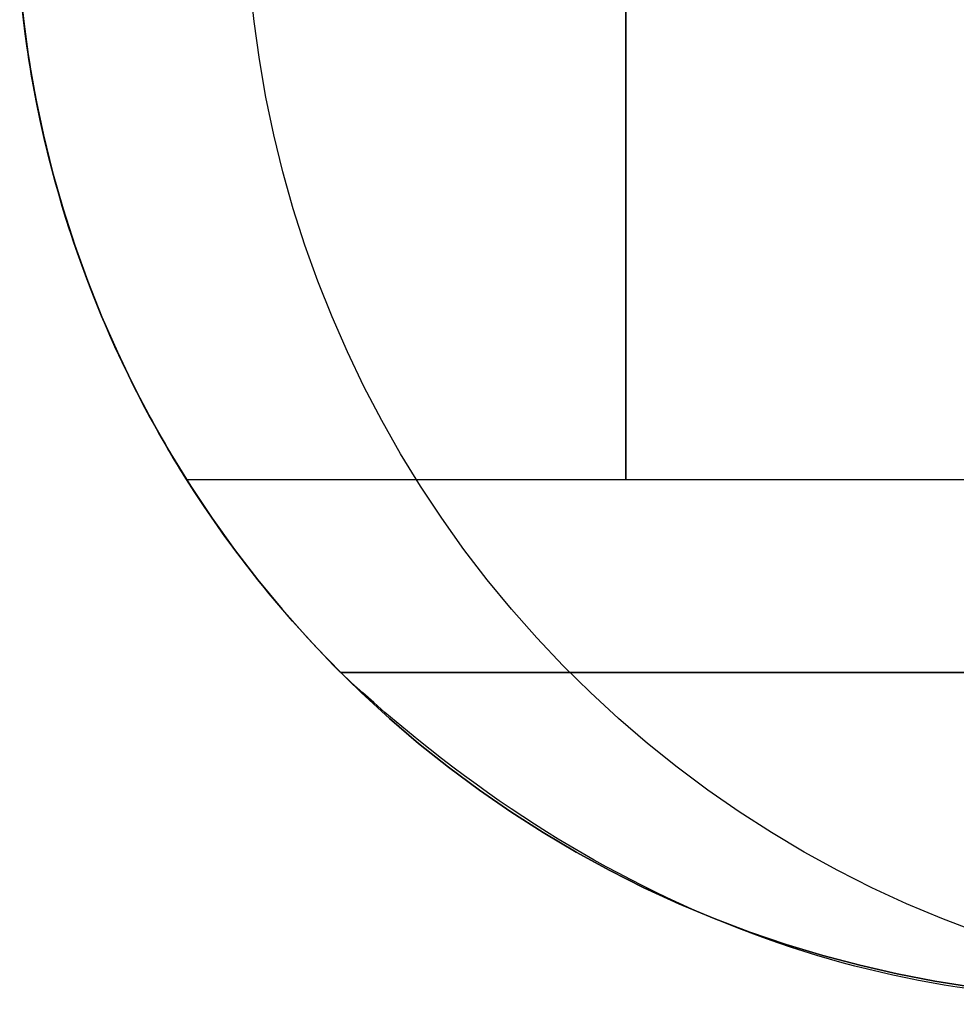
# Model space of a CAD drawing. Extents: x -3378 to 3007, y -425 to 173.
# Tile 127 of 256: x -1855 to -1842, y 59 to 72. Entities that reach past the tile are written whole.
import ezdxf

# ---------------------------------------------------------------- set-up
doc = ezdxf.new("R2010")
doc.units = 0
doc.layers.add('PREDEFINITO', color=7, linetype='CONTINUOUS')

msp = doc.modelspace()

# ---------------------------------------------------------------- linework, layer by layer
at = {"layer": 'PREDEFINITO'}
for p, q in [((-1854.611, 72.193, 2295), (-1854.665, 72.708, 2295)), ((-1854.665, 72.708, 1820), (-1854.611, 72.193, 1820)), ((-1854.611, 72.193, 2057.5), (-1854.665, 72.708, 2057.5)), ((-1851.497, 72.193, 2364.177), (-1851.55, 72.708, 2364.181)), ((-1854.614, 72.217, 1845.716), (-1854.636, 72.412, 1845.758)), ((-1854.636, 72.412, 1830.076), (-1854.614, 72.217, 1830.118)), ((-1854.614, 72.217, 2269.799), (-1854.636, 72.412, 2269.841)), ((-1854.636, 72.412, 2254.159), (-1854.614, 72.217, 2254.201)), ((-1854.614, 72.217, 1421.632), (-1854.636, 72.412, 1421.674)), ((-1854.595, 72.066, 1345.125), (-1854.624, 72.305, 1345.096)), ((-1854.59, 72.024, 1845.669), (-1854.614, 72.217, 1845.716)), ((-1854.614, 72.217, 1830.118), (-1854.59, 72.024, 1830.165)), ((-1854.59, 72.024, 2269.752), (-1854.614, 72.217, 2269.799)), ((-1854.614, 72.217, 2254.201), (-1854.59, 72.024, 2254.248)), ((-1854.59, 72.024, 1421.586), (-1854.614, 72.217, 1421.632)), ((-1854.614, 72.217, 1406.035), (-1854.59, 72.024, 1406.082)), ((-1854.54, 71.68, 2295), (-1854.611, 72.193, 2295)), ((-1854.611, 72.193, 1820), (-1854.54, 71.68, 1820)), ((-1854.54, 71.68, 2057.5), (-1854.611, 72.193, 2057.5)), ((-1851.426, 71.68, 2364.17), (-1851.497, 72.193, 2364.177)), ((-1854.561, 71.822, 1345.159), (-1854.595, 72.066, 1345.125)), ((-1854.563, 71.832, 1845.617), (-1854.59, 72.024, 1845.669)), ((-1854.59, 72.024, 1830.165), (-1854.563, 71.832, 1830.216)), ((-1854.563, 71.832, 2269.7), (-1854.59, 72.024, 2269.752)), ((-1854.59, 72.024, 2254.248), (-1854.563, 71.832, 2254.3)), ((-1854.563, 71.832, 1421.534), (-1854.59, 72.024, 1421.586)), ((-1854.59, 72.024, 1406.082), (-1854.563, 71.832, 1406.133)), ((-1854.534, 71.643, 1845.561), (-1854.563, 71.832, 1845.617)), ((-1854.563, 71.832, 1830.216), (-1854.534, 71.643, 1830.272)), ((-1854.534, 71.643, 2269.644), (-1854.563, 71.832, 2269.7)), ((-1854.563, 71.832, 2254.3), (-1854.534, 71.643, 2254.356)), ((-1854.534, 71.643, 1421.478), (-1854.563, 71.832, 1421.534)), ((-1854.563, 71.832, 1406.133), (-1854.534, 71.643, 1406.189)), ((-1854.524, 71.579, 1345.197), (-1854.561, 71.822, 1345.159)), ((-1854.451, 71.17, 2295), (-1854.54, 71.68, 2295)), ((-1854.54, 71.68, 1820), (-1854.451, 71.17, 1820)), ((-1854.451, 71.17, 2057.5), (-1854.54, 71.68, 2057.5)), ((-1854.503, 71.454, 1845.501), (-1854.534, 71.643, 1845.561)), ((-1854.534, 71.643, 1830.272), (-1854.503, 71.454, 1830.333)), ((-1854.503, 71.454, 2269.584), (-1854.534, 71.643, 2269.644)), ((-1854.534, 71.643, 2254.356), (-1854.503, 71.454, 2254.416)), ((-1854.503, 71.454, 1421.418), (-1854.534, 71.643, 1421.478)), ((-1854.534, 71.643, 1406.189), (-1854.503, 71.454, 1406.25)), ((-1851.337, 71.17, 2364.162), (-1851.426, 71.68, 2364.17)), ((-1854.482, 71.337, 1345.238), (-1854.524, 71.579, 1345.197)), ((-1854.469, 71.268, 1845.436), (-1854.503, 71.454, 1845.501)), ((-1854.503, 71.454, 1830.333), (-1854.469, 71.268, 1830.398)), ((-1854.469, 71.268, 2269.519), (-1854.503, 71.454, 2269.584)), ((-1854.503, 71.454, 2254.416), (-1854.469, 71.268, 2254.481)), ((-1854.469, 71.268, 1421.353), (-1854.503, 71.454, 1421.418)), ((-1854.503, 71.454, 1406.25), (-1854.469, 71.268, 1406.315)), ((-1854.437, 71.097, 1345.284), (-1854.482, 71.337, 1345.238)), ((-1854.434, 71.084, 1845.366), (-1854.469, 71.268, 1845.436)), ((-1854.469, 71.268, 1830.398), (-1854.434, 71.084, 1830.468)), ((-1854.434, 71.084, 2269.449), (-1854.469, 71.268, 2269.519)), ((-1854.469, 71.268, 2254.481), (-1854.434, 71.084, 2254.551)), ((-1854.434, 71.084, 1421.283), (-1854.469, 71.268, 1421.353)), ((-1854.469, 71.268, 1406.315), (-1854.434, 71.084, 1406.385)), ((-1854.344, 70.663, 2295), (-1854.451, 71.17, 2295)), ((-1854.451, 71.17, 1820), (-1854.344, 70.663, 1820)), ((-1854.344, 70.663, 2057.5), (-1854.451, 71.17, 2057.5)), ((-1854.387, 70.854, 1345.334), (-1854.437, 71.097, 1345.284)), ((-1854.397, 70.901, 1845.292), (-1854.434, 71.084, 1845.366)), ((-1854.434, 71.084, 1830.468), (-1854.397, 70.901, 1830.542)), ((-1854.397, 70.901, 2269.375), (-1854.434, 71.084, 2269.449)), ((-1854.434, 71.084, 2254.551), (-1854.397, 70.901, 2254.625)), ((-1854.397, 70.901, 1421.209), (-1854.434, 71.084, 1421.283)), ((-1854.434, 71.084, 1406.385), (-1854.397, 70.901, 1406.459)), ((-1851.231, 70.663, 2364.153), (-1851.337, 71.17, 2364.162)), ((-1854.358, 70.721, 1845.214), (-1854.397, 70.901, 1845.292)), ((-1854.397, 70.901, 1830.542), (-1854.358, 70.721, 1830.62)), ((-1854.358, 70.721, 2269.297), (-1854.397, 70.901, 2269.375)), ((-1854.397, 70.901, 2254.625), (-1854.358, 70.721, 2254.703)), ((-1854.358, 70.721, 1421.131), (-1854.397, 70.901, 1421.209)), ((-1854.397, 70.901, 1406.459), (-1854.358, 70.721, 1406.537)), ((-1854.333, 70.612, 1345.388), (-1854.387, 70.854, 1345.334)), ((-1854.317, 70.544, 1845.131), (-1854.358, 70.721, 1845.214)), ((-1854.358, 70.721, 1830.62), (-1854.317, 70.544, 1830.703)), ((-1854.317, 70.544, 2269.214), (-1854.358, 70.721, 2269.297)), ((-1854.358, 70.721, 2254.703), (-1854.317, 70.544, 2254.786)), ((-1854.317, 70.544, 1421.048), (-1854.358, 70.721, 1421.131)), ((-1854.358, 70.721, 1406.537), (-1854.317, 70.544, 1406.619)), ((-1854.221, 70.16, 2295), (-1854.344, 70.663, 2295)), ((-1854.344, 70.663, 1820), (-1854.221, 70.16, 1820)), ((-1854.221, 70.16, 2057.5), (-1854.344, 70.663, 2057.5)), ((-1851.108, 70.16, 2364.142), (-1851.231, 70.663, 2364.153)), ((-1854.275, 70.372, 1345.446), (-1854.333, 70.612, 1345.388)), ((-1854.274, 70.369, 1845.045), (-1854.317, 70.544, 1845.131)), ((-1854.317, 70.544, 1830.703), (-1854.274, 70.369, 1830.789)), ((-1854.274, 70.369, 2269.128), (-1854.317, 70.544, 2269.214)), ((-1854.317, 70.544, 2254.786), (-1854.274, 70.369, 2254.872)), ((-1854.274, 70.369, 1420.962), (-1854.317, 70.544, 1421.048)), ((-1854.317, 70.544, 1406.619), (-1854.274, 70.369, 1406.706)), ((-1854.214, 70.134, 1345.507), (-1854.275, 70.372, 1345.446)), ((-1854.23, 70.196, 1844.954), (-1854.274, 70.369, 1845.045)), ((-1854.274, 70.369, 1830.789), (-1854.23, 70.196, 1830.88)), ((-1854.23, 70.196, 2269.037), (-1854.274, 70.369, 2269.128)), ((-1854.274, 70.369, 2254.872), (-1854.23, 70.196, 2254.963)), ((-1854.23, 70.196, 1420.871), (-1854.274, 70.369, 1420.962)), ((-1854.274, 70.369, 1406.706), (-1854.23, 70.196, 1406.797)), ((-1854.184, 70.026, 1844.86), (-1854.23, 70.196, 1844.954)), ((-1854.23, 70.196, 1830.88), (-1854.184, 70.026, 1830.974)), ((-1854.184, 70.026, 2268.943), (-1854.23, 70.196, 2269.037)), ((-1854.23, 70.196, 2254.963), (-1854.184, 70.026, 2255.057)), ((-1854.184, 70.026, 1420.776), (-1854.23, 70.196, 1420.871)), ((-1854.23, 70.196, 1406.797), (-1854.184, 70.026, 1406.891)), ((-1854.079, 69.662, 2295), (-1854.221, 70.16, 2295)), ((-1854.221, 70.16, 1820), (-1854.079, 69.662, 1820)), ((-1854.079, 69.662, 2057.5), (-1854.221, 70.16, 2057.5)), ((-1854.147, 69.894, 1345.573), (-1854.214, 70.134, 1345.507)), ((-1850.967, 69.662, 2364.129), (-1851.108, 70.16, 2364.142)), ((-1854.137, 69.859, 1844.761), (-1854.184, 70.026, 1844.86)), ((-1854.184, 70.026, 1830.974), (-1854.137, 69.859, 1831.073)), ((-1854.137, 69.859, 2268.844), (-1854.184, 70.026, 2268.943)), ((-1854.184, 70.026, 2255.057), (-1854.137, 69.859, 2255.156)), ((-1854.137, 69.859, 1420.678), (-1854.184, 70.026, 1420.776)), ((-1854.184, 70.026, 1406.891), (-1854.137, 69.859, 1406.99)), ((-1854.077, 69.655, 1345.644), (-1854.147, 69.894, 1345.573)), ((-1854.089, 69.694, 1844.659), (-1854.137, 69.859, 1844.761)), ((-1854.137, 69.859, 1831.073), (-1854.089, 69.694, 1831.175)), ((-1854.089, 69.694, 2268.742), (-1854.137, 69.859, 2268.844)), ((-1854.137, 69.859, 2255.156), (-1854.089, 69.694, 2255.258)), ((-1854.089, 69.694, 1420.575), (-1854.137, 69.859, 1420.678)), ((-1854.137, 69.859, 1406.99), (-1854.089, 69.694, 1407.092)), ((-1854.039, 69.532, 1844.552), (-1854.089, 69.694, 1844.659)), ((-1854.089, 69.694, 1831.175), (-1854.039, 69.532, 1831.282)), ((-1854.039, 69.532, 2268.635), (-1854.089, 69.694, 2268.742)), ((-1854.089, 69.694, 2255.258), (-1854.039, 69.532, 2255.365)), ((-1854.039, 69.532, 1420.469), (-1854.089, 69.694, 1420.575)), ((-1854.089, 69.694, 1407.092), (-1854.039, 69.532, 1407.199)), ((-1853.921, 69.169, 2295), (-1854.079, 69.662, 2295)), ((-1854.079, 69.662, 1820), (-1853.921, 69.169, 1820)), ((-1853.921, 69.169, 2057.5), (-1854.079, 69.662, 2057.5)), ((-1854.004, 69.419, 1345.717), (-1854.077, 69.655, 1345.644)), ((-1850.81, 69.169, 2364.115), (-1850.967, 69.662, 2364.129)), ((-1853.989, 69.373, 1844.442), (-1854.039, 69.532, 1844.552)), ((-1854.039, 69.532, 1831.282), (-1853.989, 69.373, 1831.392)), ((-1853.989, 69.373, 2268.525), (-1854.039, 69.532, 2268.635)), ((-1854.039, 69.532, 2255.365), (-1853.989, 69.373, 2255.475)), ((-1853.989, 69.373, 1420.359), (-1854.039, 69.532, 1420.469)), ((-1854.039, 69.532, 1407.199), (-1853.989, 69.373, 1407.309)), ((-1853.926, 69.185, 1345.795), (-1854.004, 69.419, 1345.717)), ((-1853.937, 69.217, 1844.329), (-1853.989, 69.373, 1844.442)), ((-1853.989, 69.373, 1831.392), (-1853.937, 69.217, 1831.505)), ((-1853.937, 69.217, 2268.412), (-1853.989, 69.373, 2268.525)), ((-1853.989, 69.373, 2255.475), (-1853.937, 69.217, 2255.588)), ((-1853.937, 69.217, 1420.246), (-1853.989, 69.373, 1420.359)), ((-1853.989, 69.373, 1407.309), (-1853.937, 69.217, 1407.422)), ((-1853.885, 69.063, 1844.211), (-1853.937, 69.217, 1844.329)), ((-1853.937, 69.217, 1831.505), (-1853.885, 69.063, 1831.622)), ((-1853.885, 69.063, 2268.295), (-1853.937, 69.217, 2268.412)), ((-1853.937, 69.217, 2255.588), (-1853.885, 69.063, 2255.705)), ((-1853.885, 69.063, 1420.128), (-1853.937, 69.217, 1420.246)), ((-1853.937, 69.217, 1407.422), (-1853.885, 69.063, 1407.539)), ((-1853.844, 68.948, 1345.877), (-1853.926, 69.185, 1345.795)), ((-1853.746, 68.682, 2295), (-1853.921, 69.169, 2295)), ((-1853.921, 69.169, 1820), (-1853.746, 68.682, 1820)), ((-1853.746, 68.682, 2057.5), (-1853.921, 69.169, 2057.5)), ((-1850.635, 68.682, 2364.099), (-1850.81, 69.169, 2364.115)), ((-1853.831, 68.913, 1844.091), (-1853.885, 69.063, 1844.211)), ((-1853.885, 69.063, 1831.622), (-1853.831, 68.913, 1831.743)), ((-1853.831, 68.913, 2268.174), (-1853.885, 69.063, 2268.295)), ((-1853.885, 69.063, 2255.705), (-1853.831, 68.913, 2255.826)), ((-1853.831, 68.913, 1420.008), (-1853.885, 69.063, 1420.128)), ((-1853.885, 69.063, 1407.539), (-1853.831, 68.913, 1407.66)), ((-1853.758, 68.714, 1345.963), (-1853.844, 68.948, 1345.877)), ((-1853.777, 68.766, 1843.967), (-1853.831, 68.913, 1844.091)), ((-1853.831, 68.913, 1831.743), (-1853.777, 68.766, 1831.867)), ((-1853.777, 68.766, 2268.05), (-1853.831, 68.913, 2268.174)), ((-1853.831, 68.913, 2255.826), (-1853.777, 68.766, 2255.95)), ((-1853.777, 68.766, 1419.883), (-1853.831, 68.913, 1420.008)), ((-1853.831, 68.913, 1407.66), (-1853.777, 68.766, 1407.784)), ((-1853.723, 68.622, 1843.839), (-1853.777, 68.766, 1843.967)), ((-1853.777, 68.766, 1831.867), (-1853.723, 68.622, 1831.995)), ((-1853.723, 68.622, 2267.922), (-1853.777, 68.766, 2268.05)), ((-1853.777, 68.766, 2255.95), (-1853.723, 68.622, 2256.078)), ((-1853.723, 68.622, 1419.756), (-1853.777, 68.766, 1419.883)), ((-1853.777, 68.766, 1407.784), (-1853.723, 68.622, 1407.912)), ((-1853.669, 68.483, 1346.052), (-1853.758, 68.714, 1345.963)), ((-1853.554, 68.201, 2295), (-1853.746, 68.682, 2295)), ((-1853.746, 68.682, 1820), (-1853.554, 68.201, 1820)), ((-1853.554, 68.201, 2057.5), (-1853.746, 68.682, 2057.5)), ((-1850.444, 68.201, 2364.082), (-1850.635, 68.682, 2364.099)), ((-1853.668, 68.482, 1843.708), (-1853.723, 68.622, 1843.839)), ((-1853.723, 68.622, 1831.995), (-1853.668, 68.482, 1832.126)), ((-1853.668, 68.482, 2267.791), (-1853.723, 68.622, 2267.922)), ((-1853.723, 68.622, 2256.078), (-1853.668, 68.482, 2256.209)), ((-1853.668, 68.482, 1419.625), (-1853.723, 68.622, 1419.756)), ((-1853.723, 68.622, 1407.912), (-1853.668, 68.482, 1408.043)), ((-1853.576, 68.254, 1346.145), (-1853.669, 68.483, 1346.052)), ((-1853.613, 68.344, 1843.574), (-1853.668, 68.482, 1843.708)), ((-1853.668, 68.482, 1832.126), (-1853.613, 68.344, 1832.26)), ((-1853.613, 68.344, 2267.657), (-1853.668, 68.482, 2267.791)), ((-1853.668, 68.482, 2256.209), (-1853.613, 68.344, 2256.343)), ((-1853.613, 68.344, 1419.491), (-1853.668, 68.482, 1419.625)), ((-1853.668, 68.482, 1408.043), (-1853.613, 68.344, 1408.177)), ((-1853.557, 68.21, 1843.436), (-1853.613, 68.344, 1843.574)), ((-1853.613, 68.344, 1832.26), (-1853.557, 68.21, 1832.398)), ((-1853.557, 68.21, 2267.519), (-1853.613, 68.344, 2267.657)), ((-1853.613, 68.344, 2256.343), (-1853.557, 68.21, 2256.481)), ((-1853.557, 68.21, 1419.353), (-1853.613, 68.344, 1419.491)), ((-1853.613, 68.344, 1408.177), (-1853.557, 68.21, 1408.315)), ((-1853.478, 68.024, 1346.243), (-1853.576, 68.254, 1346.145)), ((-1853.502, 68.079, 1843.295), (-1853.557, 68.21, 1843.436)), ((-1853.557, 68.21, 1832.398), (-1853.502, 68.079, 1832.539)), ((-1853.502, 68.079, 2267.378), (-1853.557, 68.21, 2267.519)), ((-1853.557, 68.21, 2256.481), (-1853.502, 68.079, 2256.622)), ((-1853.502, 68.079, 1419.212), (-1853.557, 68.21, 1419.353)), ((-1853.557, 68.21, 1408.315), (-1853.502, 68.079, 1408.456)), ((-1853.345, 67.727, 2295), (-1853.554, 68.201, 2295)), ((-1853.554, 68.201, 1820), (-1853.345, 67.727, 1820)), ((-1853.345, 67.727, 2057.5), (-1853.554, 68.201, 2057.5)), ((-1850.236, 67.727, 2364.063), (-1850.444, 68.201, 2364.082)), ((-1853.446, 67.951, 1843.151), (-1853.502, 68.079, 1843.295)), ((-1853.502, 68.079, 1832.539), (-1853.446, 67.951, 1832.683)), ((-1853.446, 67.951, 2267.234), (-1853.502, 68.079, 2267.378)), ((-1853.502, 68.079, 2256.622), (-1853.446, 67.951, 2256.766)), ((-1853.446, 67.951, 1419.068), (-1853.502, 68.079, 1419.212)), ((-1853.502, 68.079, 1408.456), (-1853.446, 67.951, 1408.6)), ((-1853.377, 67.796, 1346.345), (-1853.478, 68.024, 1346.243)), ((-1853.391, 67.827, 1843.004), (-1853.446, 67.951, 1843.151)), ((-1853.446, 67.951, 1832.683), (-1853.391, 67.827, 1832.83)), ((-1853.391, 67.827, 2267.087), (-1853.446, 67.951, 2267.234)), ((-1853.446, 67.951, 2256.766), (-1853.391, 67.827, 2256.913)), ((-1853.391, 67.827, 1418.921), (-1853.446, 67.951, 1419.068)), ((-1853.446, 67.951, 1408.6), (-1853.391, 67.827, 1408.747)), ((-1853.336, 67.706, 1842.854), (-1853.391, 67.827, 1843.004)), ((-1853.391, 67.827, 1832.83), (-1853.336, 67.706, 1832.98)), ((-1853.336, 67.706, 2266.937), (-1853.391, 67.827, 2267.087)), ((-1853.391, 67.827, 2256.913), (-1853.336, 67.706, 2257.063)), ((-1853.336, 67.706, 1418.771), (-1853.391, 67.827, 1418.921)), ((-1853.391, 67.827, 1408.747), (-1853.336, 67.706, 1408.897)), ((-1853.273, 67.571, 1346.449), (-1853.377, 67.796, 1346.345)), ((-1853.121, 67.26, 2295), (-1853.345, 67.727, 2295)), ((-1853.345, 67.727, 1820), (-1853.121, 67.26, 1820)), ((-1853.121, 67.26, 2057.5), (-1853.345, 67.727, 2057.5)), ((-1853.281, 67.589, 1842.701), (-1853.336, 67.706, 1842.854)), ((-1853.336, 67.706, 1832.98), (-1853.281, 67.589, 1833.133)), ((-1853.281, 67.589, 2266.784), (-1853.336, 67.706, 2266.937)), ((-1853.336, 67.706, 2257.063), (-1853.281, 67.589, 2257.216)), ((-1853.281, 67.589, 1418.618), (-1853.336, 67.706, 1418.771)), ((-1853.336, 67.706, 1408.897), (-1853.281, 67.589, 1409.05)), ((-1850.013, 67.26, 2364.043), (-1850.236, 67.727, 2364.063)), ((-1853.227, 67.475, 1842.545), (-1853.281, 67.589, 1842.701)), ((-1853.281, 67.589, 1833.133), (-1853.227, 67.475, 1833.289)), ((-1853.227, 67.475, 2266.628), (-1853.281, 67.589, 2266.784)), ((-1853.281, 67.589, 2257.216), (-1853.227, 67.475, 2257.372)), ((-1853.227, 67.475, 1418.462), (-1853.281, 67.589, 1418.618)), ((-1853.281, 67.589, 1409.05), (-1853.227, 67.475, 1409.206)), ((-1853.165, 67.35, 1346.557), (-1853.273, 67.571, 1346.449)), ((-1853.173, 67.366, 1842.386), (-1853.227, 67.475, 1842.545)), ((-1853.227, 67.475, 1833.289), (-1853.173, 67.366, 1833.448)), ((-1853.173, 67.366, 2266.469), (-1853.227, 67.475, 2266.628)), ((-1853.227, 67.475, 2257.372), (-1853.173, 67.366, 2257.531)), ((-1853.173, 67.366, 1418.303), (-1853.227, 67.475, 1418.462)), ((-1853.227, 67.475, 1409.206), (-1853.173, 67.366, 1409.365)), ((-1853.12, 67.259, 1842.224), (-1853.173, 67.366, 1842.386)), ((-1853.173, 67.366, 1833.448), (-1853.12, 67.259, 1833.61)), ((-1853.12, 67.259, 2266.307), (-1853.173, 67.366, 2266.469)), ((-1853.173, 67.366, 2257.531), (-1853.12, 67.259, 2257.693)), ((-1853.12, 67.259, 1418.141), (-1853.173, 67.366, 1418.303)), ((-1853.173, 67.366, 1409.365), (-1853.12, 67.259, 1409.527)), ((-1853.052, 67.126, 1346.67), (-1853.165, 67.35, 1346.557)), ((-1852.88, 66.802, 2295), (-1853.121, 67.26, 2295)), ((-1853.121, 67.26, 1820), (-1852.88, 66.802, 1820)), ((-1852.88, 66.802, 2057.5), (-1853.121, 67.26, 2057.5)), ((-1853.068, 67.157, 1842.06), (-1853.12, 67.259, 1842.224)), ((-1853.12, 67.259, 1833.61), (-1853.068, 67.157, 1833.774)), ((-1853.068, 67.157, 2266.143), (-1853.12, 67.259, 2266.307)), ((-1853.12, 67.259, 2257.693), (-1853.068, 67.157, 2257.857)), ((-1853.068, 67.157, 1417.977), (-1853.12, 67.259, 1418.141)), ((-1853.12, 67.259, 1409.527), (-1853.068, 67.157, 1409.691)), ((-1849.773, 66.802, 2364.021), (-1850.013, 67.26, 2364.043)), ((-1853.017, 67.059, 1841.893), (-1853.068, 67.157, 1842.06)), ((-1853.068, 67.157, 1833.774), (-1853.017, 67.059, 1833.941)), ((-1853.017, 67.059, 2265.976), (-1853.068, 67.157, 2266.143)), ((-1853.068, 67.157, 2257.857), (-1853.017, 67.059, 2258.024)), ((-1853.017, 67.059, 1417.81), (-1853.068, 67.157, 1417.977)), ((-1853.068, 67.157, 1409.691), (-1853.017, 67.059, 1409.858)), ((-1852.937, 66.906, 1346.786), (-1853.052, 67.126, 1346.67)), ((-1852.968, 66.964, 1841.723), (-1853.017, 67.059, 1841.893)), ((-1853.017, 67.059, 1833.941), (-1852.968, 66.964, 1834.111)), ((-1852.968, 66.964, 2265.806), (-1853.017, 67.059, 2265.976)), ((-1853.017, 67.059, 2258.024), (-1852.968, 66.964, 2258.194)), ((-1852.968, 66.964, 1417.64), (-1853.017, 67.059, 1417.81)), ((-1853.017, 67.059, 1409.858), (-1852.968, 66.964, 1410.028)), ((-1852.919, 66.874, 1841.551), (-1852.968, 66.964, 1841.723)), ((-1852.968, 66.964, 1834.111), (-1852.919, 66.874, 1834.283)), ((-1852.919, 66.874, 2265.634), (-1852.968, 66.964, 2265.806)), ((-1852.968, 66.964, 2258.194), (-1852.919, 66.874, 2258.366)), ((-1852.919, 66.874, 1417.468), (-1852.968, 66.964, 1417.64)), ((-1852.968, 66.964, 1410.028), (-1852.919, 66.874, 1410.2)), ((-1852.818, 66.69, 1346.905), (-1852.937, 66.906, 1346.786)), ((-1852.872, 66.788, 1841.376), (-1852.919, 66.874, 1841.551)), ((-1852.919, 66.874, 1834.283), (-1852.872, 66.788, 1834.458)), ((-1852.872, 66.788, 2265.459), (-1852.919, 66.874, 2265.634)), ((-1852.919, 66.874, 2258.366), (-1852.872, 66.788, 2258.541)), ((-1852.872, 66.788, 1417.293), (-1852.919, 66.874, 1417.468)), ((-1852.919, 66.874, 1410.2), (-1852.872, 66.788, 1410.375)), ((-1852.624, 66.352, 2295), (-1852.88, 66.802, 2295)), ((-1852.88, 66.802, 1820), (-1852.624, 66.352, 1820)), ((-1852.624, 66.352, 2057.5), (-1852.88, 66.802, 2057.5)), ((-1849.518, 66.352, 2363.998), (-1849.773, 66.802, 2364.021)), ((-1852.827, 66.705, 1841.199), (-1852.872, 66.788, 1841.376)), ((-1852.872, 66.788, 1834.458), (-1852.827, 66.705, 1834.635)), ((-1852.827, 66.705, 2265.282), (-1852.872, 66.788, 2265.459)), ((-1852.872, 66.788, 2258.541), (-1852.827, 66.705, 2258.718)), ((-1852.827, 66.705, 1417.116), (-1852.872, 66.788, 1417.293)), ((-1852.872, 66.788, 1410.375), (-1852.827, 66.705, 1410.552)), ((-1852.783, 66.627, 1841.02), (-1852.827, 66.705, 1841.199)), ((-1852.827, 66.705, 1834.635), (-1852.783, 66.627, 1834.814)), ((-1852.783, 66.627, 2265.103), (-1852.827, 66.705, 2265.282)), ((-1852.827, 66.705, 2258.718), (-1852.783, 66.627, 2258.897)), ((-1852.783, 66.627, 1416.937), (-1852.827, 66.705, 1417.116)), ((-1852.827, 66.705, 1410.552), (-1852.783, 66.627, 1410.731)), ((-1852.696, 66.476, 1347.027), (-1852.818, 66.69, 1346.905)), ((-1852.741, 66.553, 1840.838), (-1852.783, 66.627, 1841.02)), ((-1852.783, 66.627, 1834.814), (-1852.741, 66.553, 1834.996)), ((-1852.741, 66.553, 2264.921), (-1852.783, 66.627, 2265.103)), ((-1852.783, 66.627, 2258.897), (-1852.741, 66.553, 2259.079)), ((-1852.741, 66.553, 1416.755), (-1852.783, 66.627, 1416.937)), ((-1852.783, 66.627, 1410.731), (-1852.741, 66.553, 1410.913)), ((-1852.701, 66.484, 1840.653), (-1852.741, 66.553, 1840.838)), ((-1852.741, 66.553, 1834.996), (-1852.701, 66.484, 1835.18)), ((-1852.701, 66.484, 2264.737), (-1852.741, 66.553, 2264.921)), ((-1852.741, 66.553, 2259.079), (-1852.701, 66.484, 2259.263)), ((-1852.701, 66.484, 1416.57), (-1852.741, 66.553, 1416.755)), ((-1852.741, 66.553, 1410.913), (-1852.701, 66.484, 1411.097)), ((-1852.663, 66.418, 1840.467), (-1852.701, 66.484, 1840.653)), ((-1852.701, 66.484, 1835.18), (-1852.663, 66.418, 1835.366)), ((-1852.663, 66.418, 2264.55), (-1852.701, 66.484, 2264.737)), ((-1852.701, 66.484, 2259.263), (-1852.663, 66.418, 2259.45)), ((-1852.663, 66.418, 1416.384), (-1852.701, 66.484, 1416.57)), ((-1852.701, 66.484, 1411.097), (-1852.663, 66.418, 1411.283)), ((-1852.57, 66.262, 1347.154), (-1852.696, 66.476, 1347.027)), ((-1852.627, 66.358, 1840.279), (-1852.663, 66.418, 1840.467)), ((-1852.663, 66.418, 1835.366), (-1852.627, 66.358, 1835.554)), ((-1852.627, 66.358, 2264.362), (-1852.663, 66.418, 2264.55)), ((-1852.663, 66.418, 2259.45), (-1852.627, 66.358, 2259.638)), ((-1852.627, 66.358, 1416.196), (-1852.663, 66.418, 1416.384)), ((-1852.663, 66.418, 1411.283), (-1852.627, 66.358, 1411.471)), ((-1852.594, 66.302, 1840.09), (-1852.627, 66.358, 1840.279)), ((-1852.627, 66.358, 1835.554), (-1852.594, 66.302, 1835.744)), ((-1852.594, 66.302, 2264.173), (-1852.627, 66.358, 2264.362)), ((-1852.627, 66.358, 2259.638), (-1852.594, 66.302, 2259.827)), ((-1852.594, 66.302, 1416.006), (-1852.627, 66.358, 1416.196)), ((-1852.627, 66.358, 1411.471), (-1852.594, 66.302, 1411.661)), ((-1852.352, 65.911, 2295), (-1852.624, 66.352, 2295)), ((-1852.624, 66.352, 1820), (-1852.352, 65.911, 1820)), ((-1852.352, 65.911, 2057.5), (-1852.624, 66.352, 2057.5)), ((-1852.563, 66.25, 1839.898), (-1852.594, 66.302, 1840.09)), ((-1852.594, 66.302, 1835.744), (-1852.563, 66.25, 1835.936)), ((-1852.563, 66.25, 2263.981), (-1852.594, 66.302, 2264.173)), ((-1852.594, 66.302, 2259.827), (-1852.563, 66.25, 2260.019)), ((-1852.563, 66.25, 1415.815), (-1852.594, 66.302, 1416.006)), ((-1852.594, 66.302, 1411.661), (-1852.563, 66.25, 1411.853)), ((-1849.247, 65.911, 2363.974), (-1849.518, 66.352, 2363.998)), ((-1852.44, 66.051, 1347.284), (-1852.57, 66.262, 1347.154)), ((-1852.534, 66.203, 1839.705), (-1852.563, 66.25, 1839.898)), ((-1852.563, 66.25, 1835.936), (-1852.534, 66.203, 1836.129)), ((-1852.534, 66.203, 2263.788), (-1852.563, 66.25, 2263.981)), ((-1852.563, 66.25, 2260.019), (-1852.534, 66.203, 2260.212)), ((-1852.534, 66.203, 1415.622), (-1852.563, 66.25, 1415.815)), ((-1852.563, 66.25, 1411.853), (-1852.534, 66.203, 1412.046)), ((-1852.509, 66.161, 1839.51), (-1852.534, 66.203, 1839.705)), ((-1852.534, 66.203, 1836.129), (-1852.509, 66.161, 1836.324)), ((-1852.509, 66.161, 2263.593), (-1852.534, 66.203, 2263.788)), ((-1852.534, 66.203, 2260.212), (-1852.509, 66.161, 2260.407)), ((-1852.509, 66.161, 1415.427), (-1852.534, 66.203, 1415.622)), ((-1852.534, 66.203, 1412.046), (-1852.509, 66.161, 1412.241)), ((-1852.486, 66.124, 1839.314), (-1852.509, 66.161, 1839.51)), ((-1852.509, 66.161, 1836.324), (-1852.486, 66.124, 1836.52)), ((-1852.486, 66.124, 2263.397), (-1852.509, 66.161, 2263.593)), ((-1852.509, 66.161, 2260.407), (-1852.486, 66.124, 2260.603)), ((-1852.486, 66.124, 1415.231), (-1852.509, 66.161, 1415.427)), ((-1852.509, 66.161, 1412.241), (-1852.486, 66.124, 1412.437)), ((-1852.466, 66.091, 1839.116), (-1852.486, 66.124, 1839.314)), ((-1852.486, 66.124, 1836.52), (-1852.466, 66.091, 1836.718)), ((-1852.466, 66.091, 2263.199), (-1852.486, 66.124, 2263.397)), ((-1852.486, 66.124, 2260.603), (-1852.466, 66.091, 2260.801)), ((-1852.466, 66.091, 1415.033), (-1852.486, 66.124, 1415.231)), ((-1852.486, 66.124, 1412.437), (-1852.466, 66.091, 1412.634)), ((-1852.449, 66.064, 1838.918), (-1852.466, 66.091, 1839.116)), ((-1852.466, 66.091, 1836.718), (-1852.449, 66.064, 1836.916)), ((-1852.449, 66.064, 2263.001), (-1852.466, 66.091, 2263.199)), ((-1852.466, 66.091, 2260.801), (-1852.449, 66.064, 2260.999)), ((-1852.449, 66.064, 1414.835), (-1852.466, 66.091, 1415.033)), ((-1852.466, 66.091, 1412.634), (-1852.449, 66.064, 1412.833)), ((-1852.434, 66.041, 1838.719), (-1852.449, 66.064, 1838.918)), ((-1852.449, 66.064, 1836.916), (-1852.434, 66.041, 1837.115)), ((-1852.434, 66.041, 2262.802), (-1852.449, 66.064, 2263.001)), ((-1852.449, 66.064, 2260.999), (-1852.434, 66.041, 2261.198)), ((-1852.434, 66.041, 1414.636), (-1852.449, 66.064, 1414.835)), ((-1852.449, 66.064, 1412.833), (-1852.434, 66.041, 1413.032)), ((-1852.308, 65.843, 1347.416), (-1852.44, 66.051, 1347.284)), ((-1852.423, 66.024, 1838.519), (-1852.434, 66.041, 1838.719)), ((-1852.434, 66.041, 1837.115), (-1852.423, 66.024, 1837.315)), ((-1852.423, 66.024, 2262.602), (-1852.434, 66.041, 2262.802)), ((-1852.434, 66.041, 2261.198), (-1852.423, 66.024, 2261.398)), ((-1852.423, 66.024, 1414.436), (-1852.434, 66.041, 1414.636)), ((-1852.434, 66.041, 1413.032), (-1852.423, 66.024, 1413.232)), ((-1852.415, 66.011, 1838.319), (-1852.423, 66.024, 1838.519)), ((-1852.423, 66.024, 1837.315), (-1852.415, 66.011, 1837.515)), ((-1852.415, 66.011, 2262.402), (-1852.423, 66.024, 2262.602)), ((-1852.423, 66.024, 2261.398), (-1852.415, 66.011, 2261.598)), ((-1852.415, 66.011, 1414.236), (-1852.423, 66.024, 1414.436)), ((-1852.423, 66.024, 1413.232), (-1852.415, 66.011, 1413.432)), ((-1852.411, 66.004, 1838.118), (-1852.415, 66.011, 1838.319)), ((-1852.415, 66.011, 1837.515), (-1852.411, 66.004, 1837.716)), ((-1852.411, 66.004, 2262.201), (-1852.415, 66.011, 2262.402)), ((-1852.415, 66.011, 2261.598), (-1852.411, 66.004, 2261.799)), ((-1852.411, 66.004, 1414.035), (-1852.415, 66.011, 1414.236)), ((-1852.415, 66.011, 1413.432), (-1852.411, 66.004, 1413.633)), ((-1852.409, 66.001, 1837.917), (-1852.411, 66.004, 1838.118)), ((-1852.411, 66.004, 1837.716), (-1852.409, 66.001, 1837.917)), ((-1852.409, 66.001, 2262), (-1852.411, 66.004, 2262.201)), ((-1852.411, 66.004, 2261.799), (-1852.409, 66.001, 2262)), ((-1852.409, 66.001, 1413.834), (-1852.411, 66.004, 1414.035)), ((-1852.411, 66.004, 1413.633), (-1852.409, 66.001, 1413.834)), ((-1852.409, 66.001, 1837.917), (-1838.225, 66.001, 1837.917)), ((-1852.409, 66.001, 2262), (-1838.225, 66.001, 2262)), ((-1852.409, 66.001, 1413.834), (-1838.225, 66.001, 1413.834)), ((-1852.065, 65.48, 2295), (-1852.352, 65.911, 2295)), ((-1852.352, 65.911, 1820), (-1852.065, 65.48, 1820)), ((-1852.065, 65.48, 2057.5), (-1852.352, 65.911, 2057.5)), ((-1848.961, 65.48, 2363.948), (-1849.247, 65.911, 2363.974)), ((-1852.174, 65.639, 1347.551), (-1852.308, 65.843, 1347.416)), ((-1852.034, 65.435, 1347.691), (-1852.174, 65.639, 1347.551)), ((-1851.764, 65.059, 2295), (-1852.065, 65.48, 2295)), ((-1852.065, 65.48, 1820), (-1851.764, 65.059, 1820)), ((-1851.764, 65.059, 2057.5), (-1852.065, 65.48, 2057.5)), ((-1848.661, 65.059, 2363.921), (-1848.961, 65.48, 2363.948)), ((-1851.892, 65.234, 1347.834), (-1852.034, 65.435, 1347.691)), ((-1851.601, 64.843, 1348.126), (-1851.892, 65.234, 1347.834)), ((-1851.448, 64.649, 2295), (-1851.764, 65.059, 2295)), ((-1851.764, 65.059, 1820), (-1851.448, 64.649, 1820)), ((-1851.448, 64.649, 2057.5), (-1851.764, 65.059, 2057.5)), ((-1848.347, 64.649, 2363.892), (-1848.661, 65.059, 2363.921)), ((-1851.295, 64.46, 1348.433), (-1851.601, 64.843, 1348.126)), ((-1851.118, 64.249, 2295), (-1851.448, 64.649, 2295)), ((-1851.448, 64.649, 1820), (-1851.118, 64.249, 1820)), ((-1851.118, 64.249, 2057.5), (-1851.448, 64.649, 2057.5)), ((-1848.018, 64.249, 2363.863), (-1848.347, 64.649, 2363.892)), ((-1850.98, 64.09, 1348.75), (-1851.295, 64.46, 1348.433)), ((-1850.775, 63.862, 2295), (-1851.118, 64.249, 2295)), ((-1851.118, 64.249, 1820), (-1850.775, 63.862, 1820)), ((-1850.775, 63.862, 2057.5), (-1851.118, 64.249, 2057.5)), ((-1847.676, 63.862, 2363.832), (-1848.018, 64.249, 2363.863)), ((-1850.657, 63.735, 1349.074), (-1850.98, 64.09, 1348.75)), ((-1850.418, 63.486, 2295), (-1850.775, 63.862, 2295)), ((-1850.775, 63.862, 1820), (-1850.418, 63.486, 1820)), ((-1850.418, 63.486, 2057.5), (-1850.775, 63.862, 2057.5)), ((-1847.321, 63.486, 2363.8), (-1847.676, 63.862, 2363.832)), ((-1850.327, 63.394, 1349.406), (-1850.657, 63.735, 1349.074)), ((-1850.049, 63.123, 2295), (-1850.418, 63.486, 2295)), ((-1850.418, 63.486, 1820), (-1850.049, 63.123, 1820)), ((-1850.049, 63.123, 2057.5), (-1850.418, 63.486, 2057.5)), ((-1846.953, 63.123, 2363.767), (-1847.321, 63.486, 2363.8)), ((-1850.327, 63.394, 1820), (-1850.327, 63.394, 1349.406)), ((-1850.327, 63.394, 2295), (-1850.327, 63.394, 1820)), ((-1849.667, 62.773, 2295), (-1850.049, 63.123, 2295)), ((-1850.049, 63.123, 1820), (-1849.667, 62.773, 1820)), ((-1849.667, 62.773, 2057.5), (-1850.049, 63.123, 2057.5)), ((-1846.573, 62.773, 2363.732), (-1846.953, 63.123, 2363.767)), ((-1849.274, 62.437, 2295), (-1849.667, 62.773, 2295)), ((-1849.667, 62.773, 1820), (-1849.274, 62.437, 1820)), ((-1849.274, 62.437, 2057.5), (-1849.667, 62.773, 2057.5)), ((-1846.181, 62.437, 2363.697), (-1846.573, 62.773, 2363.732)), ((-1848.869, 62.114, 2295), (-1849.274, 62.437, 2295)), ((-1849.274, 62.437, 1820), (-1848.869, 62.114, 1820)), ((-1848.869, 62.114, 2057.5), (-1849.274, 62.437, 2057.5)), ((-1845.778, 62.114, 2363.661), (-1846.181, 62.437, 2363.697)), ((-1848.453, 61.805, 2295), (-1848.869, 62.114, 2295)), ((-1848.869, 62.114, 1820), (-1848.453, 61.805, 1820)), ((-1848.453, 61.805, 2057.5), (-1848.869, 62.114, 2057.5)), ((-1845.364, 61.805, 2363.623), (-1845.778, 62.114, 2363.661)), ((-1848.027, 61.511, 2295), (-1848.453, 61.805, 2295)), ((-1848.453, 61.805, 1820), (-1848.027, 61.511, 1820)), ((-1848.027, 61.511, 2057.5), (-1848.453, 61.805, 2057.5)), ((-1844.94, 61.511, 2363.585), (-1845.364, 61.805, 2363.623)), ((-1847.591, 61.232, 2295), (-1848.027, 61.511, 2295)), ((-1848.027, 61.511, 1820), (-1847.591, 61.232, 1820)), ((-1847.591, 61.232, 2057.5), (-1848.027, 61.511, 2057.5)), ((-1844.505, 61.232, 2363.546), (-1844.94, 61.511, 2363.585)), ((-1847.146, 60.968, 2295), (-1847.591, 61.232, 2295)), ((-1847.591, 61.232, 1820), (-1847.146, 60.968, 1820)), ((-1847.146, 60.968, 2057.5), (-1847.591, 61.232, 2057.5)), ((-1844.062, 60.968, 2363.506), (-1844.505, 61.232, 2363.546)), ((-1846.691, 60.719, 2295), (-1847.146, 60.968, 2295)), ((-1847.146, 60.968, 1820), (-1846.691, 60.719, 1820)), ((-1846.691, 60.719, 2057.5), (-1847.146, 60.968, 2057.5)), ((-1843.609, 60.719, 2363.465), (-1844.062, 60.968, 2363.506)), ((-1846.229, 60.486, 2295), (-1846.691, 60.719, 2295)), ((-1846.691, 60.719, 1820), (-1846.229, 60.486, 1820)), ((-1846.229, 60.486, 2057.5), (-1846.691, 60.719, 2057.5)), ((-1843.149, 60.486, 2363.423), (-1843.609, 60.719, 2363.465)), ((-1845.758, 60.27, 2295), (-1846.229, 60.486, 2295)), ((-1846.229, 60.486, 1820), (-1845.758, 60.27, 1820)), ((-1845.758, 60.27, 2057.5), (-1846.229, 60.486, 2057.5)), ((-1842.68, 60.27, 2363.381), (-1843.149, 60.486, 2363.423)), ((-1845.281, 60.07, 2295), (-1845.758, 60.27, 2295)), ((-1845.758, 60.27, 1820), (-1845.281, 60.07, 1820)), ((-1845.281, 60.07, 2057.5), (-1845.758, 60.27, 2057.5)), ((-1842.205, 60.07, 2363.338), (-1842.68, 60.27, 2363.381)), ((-1844.797, 59.886, 2295), (-1845.281, 60.07, 2295)), ((-1845.281, 60.07, 1820), (-1844.797, 59.886, 1820)), ((-1844.797, 59.886, 2057.5), (-1845.281, 60.07, 2057.5)), ((-1841.722, 59.886, 2363.295), (-1842.205, 60.07, 2363.338)), ((-1844.307, 59.719, 2295), (-1844.797, 59.886, 2295)), ((-1844.797, 59.886, 1820), (-1844.307, 59.719, 1820)), ((-1844.307, 59.719, 2057.5), (-1844.797, 59.886, 2057.5)), ((-1843.811, 59.569, 2295), (-1844.307, 59.719, 2295)), ((-1844.307, 59.719, 1820), (-1843.811, 59.569, 1820)), ((-1843.811, 59.569, 2057.5), (-1844.307, 59.719, 2057.5)), ((-1843.31, 59.437, 2295), (-1843.811, 59.569, 2295)), ((-1843.811, 59.569, 1820), (-1843.31, 59.437, 1820)), ((-1843.31, 59.437, 2057.5), (-1843.811, 59.569, 2057.5)), ((-1842.805, 59.322, 2295), (-1843.31, 59.437, 2295)), ((-1843.31, 59.437, 1820), (-1842.805, 59.322, 1820)), ((-1842.805, 59.322, 2057.5), (-1843.31, 59.437, 2057.5)), ((-1842.297, 59.224, 2295), (-1842.805, 59.322, 2295)), ((-1842.805, 59.322, 1820), (-1842.297, 59.224, 1820)), ((-1842.297, 59.224, 2057.5), (-1842.805, 59.322, 2057.5)), ((-1841.785, 59.144, 2295), (-1842.297, 59.224, 2295)), ((-1842.297, 59.224, 1820), (-1841.785, 59.144, 1820)), ((-1841.785, 59.144, 2057.5), (-1842.297, 59.224, 2057.5))]:
    msp.add_line(p, q, dxfattribs=at)
at = {"layer": 'PREDEFINITO', "extrusion": (1, 0, 0)}
for centre in [(74.001, 1837.917, -1846.475), (74.001, 2262, -1846.475), (74.001, 1413.834, -1846.475)]:
    msp.add_circle(centre, 8, dxfattribs=at)
at = {"layer": 'PREDEFINITO', "extrusion": (0.713764, 0.010753, -0.700303)}
msp.add_arc((113.295, -316.828, -2265.009), 26.59, 179.634, 214.0284, dxfattribs=at)
at = {"layer": 'PREDEFINITO', "extrusion": (8.21968e-15, -1, -1.10057e-15)}
msp.add_arc((-1854.721, 2115, -63.394), 765.607, 270.328796, 359.999998, dxfattribs=at)
at = {"layer": 'PREDEFINITO', "extrusion": (6.51801e-15, -1, 9.4403e-16)}
msp.add_arc((-1084.72, 2295, -63.394), 765.607, 90.328797, 179.999997, dxfattribs=at)

doc.saveas('drawing.dxf')
